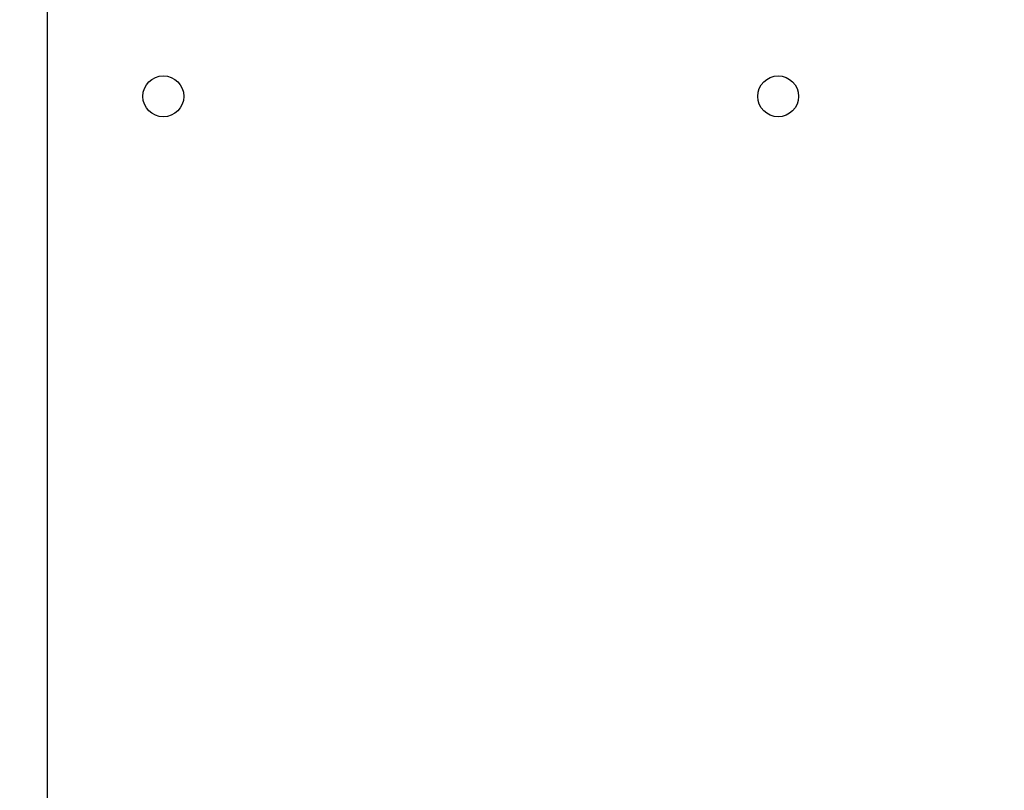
# Model space of a CAD drawing. Header units: inches. Extents: x 0 to 34, y 0 to 22.
# Tile 20 of 84: x 9.6 to 11, y 17.4 to 18.5. Entities that reach past the tile are written whole.
import ezdxf

# ---------------------------------------------------------------- set-up
doc = ezdxf.new("R2010")
doc.units = ezdxf.units.IN
doc.header["$LTSCALE"] = 1.87
doc.header["$MEASUREMENT"] = 0
doc.layers.get('0').update_dxf_attribs({"linetype": 'CONTINUOUS'})
doc.layers.add('DIMENSIONS', color=7, linetype='CONTINUOUS')
doc.styles.get("Standard").update_dxf_attribs({"font": 'txt', "width": 0.8})
doc.dimstyles.new('DIMSTYLE_2', dxfattribs={"dimtxt": 0.125, "dimasz": 0.18, "dimexe": 0.125, "dimexo": 0.0625, "dimgap": 0.0625, "dimtad": 0, "dimtih": 1, "dimtoh": 1, "dimzin": 4, "dimdsep": 46, "dimtxsty": 'STANDARD', "dimblk": '_FILLED', "dimblk1": '_FILLED', "dimblk2": '_FILLED', "dimcen": 0.09, "dimadec": 0, "dimazin": 0, "dimtp": 0.001, "dimtm": 0.001, "dimtfac": 1, "dimtofl": 0, "dimtmove": 0, "dimatfit": 3, "dimldrblk": '_FILLED', "dimfxl": 1, "dimtolj": 1, "dimtzin": 4, "dimarcsym": 0})

# ---------------------------------------------------------------- blocks, each defined once
blk = doc.blocks.new('_FILLED')
at = {"color": 0, "linetype": 'BYBLOCK'}
blk.add_solid([(0, 0), (-1, 0.1736), (-1, -0.1736)], dxfattribs=at)
blk = doc.blocks.new('*D13')
at = {"layer": 'DIMENSIONS', "color": 2, "linetype": 'CONTINUOUS'}
for p, q in [((11.063, 19.0905), (12.0105, 19.0905)), ((11.8855, 19.0905), (11.8855, 17.1393)), ((11.8855, 14.938), (11.8855, 16.8893)), ((10.623, 14.938), (12.0105, 14.938))]:
    blk.add_line(p, q, dxfattribs=at)
at = {"layer": 'DIMENSIONS', "color": 2, "linetype": 'CONTINUOUS', "xscale": 0.18, "yscale": 0.18, "zscale": 0.18}
for p, rotation in [((11.8855, 19.0905), 90), ((11.8855, 14.938), 270)]:
    blk.add_blockref('_FILLED', p, dxfattribs=dict(at, rotation=rotation))
at = {"layer": 'DIMENSIONS', "color": 2, "linetype": 'CONTINUOUS', "insert": (11.8855, 17.0768), "char_height": 0.125, "width": 1.225, "attachment_point": 2, "line_spacing_factor": 0.9}
blk.add_mtext('4.15{\\Ftxt.shx;\\W1.000000;\\H0.125000; }[105.5]', dxfattribs=at)
blk = doc.blocks.new('*D17')
at = {"layer": 'DIMENSIONS', "color": 2, "linetype": 'CONTINUOUS'}
for p, q in [((9.5364, 18.84), (8.4914, 18.84)), ((8.6164, 18.84), (8.6164, 17.014)), ((8.6164, 14.938), (8.6164, 16.764)), ((10.2711, 14.938), (8.4914, 14.938))]:
    blk.add_line(p, q, dxfattribs=at)
at = {"layer": 'DIMENSIONS', "color": 2, "linetype": 'CONTINUOUS', "xscale": 0.18, "yscale": 0.18, "zscale": 0.18}
for p, rotation in [((8.6164, 18.84), 90), ((8.6164, 14.938), 270)]:
    blk.add_blockref('_FILLED', p, dxfattribs=dict(at, rotation=rotation))
at = {"layer": 'DIMENSIONS', "color": 2, "linetype": 'CONTINUOUS', "insert": (8.6164, 16.9515), "char_height": 0.125, "width": 1.125, "attachment_point": 2, "line_spacing_factor": 0.9}
blk.add_mtext('3.90{\\Ftxt.shx;\\W1.000000;\\H0.125000; }[99.1]', dxfattribs=at)

msp = doc.modelspace()

# ---------------------------------------------------------------- linework, layer by layer
at = {"color": 7, "linetype": 'CONTINUOUS'}
msp.add_line((9.5989, 18.84), (9.5989, 15.1516), dxfattribs=at)
for centre in [(9.7662, 18.3934), (10.652, 18.3934)]:
    msp.add_circle(centre, 0.0295, dxfattribs=at)

# ---------------------------------------------------------------- dimensions: what is measured, and where the dimension line sits
at = {"layer": 'DIMENSIONS', "color": 2, "linetype": 'CONTINUOUS'}
for base, p1, p2, picture, middle in [((11.8855, 14.938), (11.0005, 19.0905), (10.5605, 14.938), '*D13', (11.8855, 17.0143)), ((8.6164, 14.938), (9.5989, 18.84), (10.3336, 14.938), '*D17', (8.6164, 16.889))]:
    dim = msp.add_linear_dim(base=base, p1=p1, p2=p2, angle=270, dimstyle='DIMSTYLE_2', dxfattribs=at)
    dim.commit()
    dim.dimension.update_dxf_attribs({"geometry": picture, "text_midpoint": middle, "dimtype": 160})

doc.saveas('drawing.dxf')
